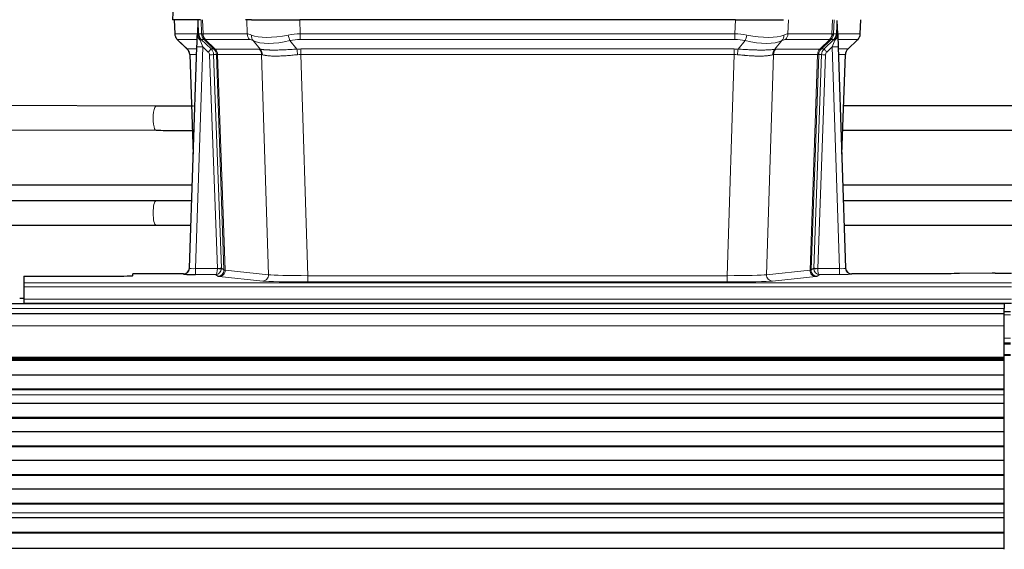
# Model space of a CAD drawing. Header units: inches. Extents: x 0 to 20790, y -12 to 14700.
# Tile 106 of 256: x 2136 to 2623, y 11920 to 12181. Entities that reach past the tile are written whole.
import ezdxf

# ---------------------------------------------------------------- set-up
doc = ezdxf.new("R2010")
doc.units = ezdxf.units.IN
doc.layers.add('1', color=7, linetype='Continuous', true_color=0xffffff)

msp = doc.modelspace()

# ---------------------------------------------------------------- linework, layer by layer
at = {"layer": '1', "color": 2, "linetype": 'Continuous', "lineweight": 25}
for p, q in [((2211.976, 12188.496), (2211.595, 12181.336)), ((2224.729, 12181.336), (2211.612, 12181.336)), ((2212.536, 12181.336), (2212.784, 12174.326)), ((2224.149, 12180.906), (2223.922, 12174.176)), ((2225.514, 12181.336), (2224.729, 12181.336)), ((2250.663, 12181.336), (2247.768, 12181.336)), ((2250.663, 12181.336), (2274.522, 12181.336)), ((2489.745, 12181.336), (2274.522, 12181.336)), ((2489.745, 12181.336), (2513.604, 12181.336)), ((2540.345, 12174.176), (2540.118, 12180.906)), ((2551.483, 12174.326), (2551.731, 12181.336)), ((2223.922, 12174.176), (2223.921, 12174.126)), ((2540.347, 12174.126), (2540.345, 12174.176)), ((2214.197, 12171.321), (2218.986, 12166.763)), ((2220.024, 12058.481), (2223.713, 12167.858)), ((2540.554, 12167.858), (2544.243, 12058.481)), ((2545.333, 12166.812), (2550.07, 12171.321)), ((2220.146, 12164.107), (2221.925, 12114.833)), ((2542.343, 12114.833), (2544.122, 12164.107)), ((2203.583, 12138.676), (2053.222, 12139.277)), ((2693.554, 12138.766), (2543.202, 12138.691)), ((2052.789, 12127.279), (2203.535, 12126.676)), ((2542.769, 12126.691), (2693.56, 12126.766)), ((2221.426, 12099.606), (2052.908, 12099.606)), ((2711.439, 12099.606), (2542.859, 12099.606)), ((2203.533, 12091.849), (2053.116, 12091.849)), ((2221.149, 12091.849), (2203.533, 12091.849)), ((2693.533, 12091.849), (2543.116, 12091.849)), ((2053.519, 12079.849), (2203.533, 12079.849)), ((2203.533, 12079.849), (2220.745, 12079.849)), ((2543.519, 12079.849), (2693.533, 12079.849)), ((2217.036, 12055.716), (2192.134, 12055.716)), ((2192.134, 12054.898), (2192.134, 12055.716)), ((2220.017, 12058.347), (2220.024, 12058.481)), ((2544.243, 12058.481), (2544.25, 12058.347)), ((2577.134, 12055.716), (2547.231, 12055.716)), ((2616.678, 12056.124), (2600.513, 12055.88)), ((2618.176, 12056.135), (2626.134, 12056.135)), ((2138.134, 12054.636), (2138.134, 12051.362)), ((2138.134, 12054.636), (2182.134, 12054.636)), ((2138.134, 12051.362), (2138.134, 12049.293)), ((2138.134, 12049.293), (2138.134, 12043.267)), ((2622.634, 12040.942), (1406.634, 12040.942)), ((2138.166, 12043.596), (2136.169, 12043.596)), ((2138.134, 12043.267), (2138.134, 12041.336)), ((2138.134, 12041.336), (2626.134, 12041.336)), ((2138.134, 12041.336), (2138.134, 12040.942)), ((2622.634, 12040.942), (2622.634, 12038.577)), ((2622.634, 12035.942), (1407.147, 12035.942)), ((2625.634, 12036.942), (2622.632, 12036.942)), ((2622.634, 12035.941), (2622.634, 12038.577)), ((2622.634, 12030.084), (2622.634, 12035.942)), ((2622.634, 12014.601), (2622.634, 12030.084)), ((2625.634, 12021.442), (2622.632, 12021.442)), ((2622.634, 12013.752), (1407.147, 12013.752)), ((2622.634, 12013.086), (1407.147, 12013.086)), ((2622.634, 12012.95), (1407.147, 12012.95)), ((2625.634, 12015.442), (2622.632, 12015.442)), ((2622.634, 12014.177), (2622.634, 12014.601)), ((2622.634, 12013.752), (2622.634, 12014.177)), ((2622.634, 12013.086), (2622.634, 12013.752)), ((2622.634, 12012.95), (2622.634, 12013.086)), ((2622.634, 12005.718), (2622.634, 12012.95)), ((2622.634, 12005.718), (1407.147, 12005.718)), ((2622.634, 11998.784), (2622.634, 12005.718)), ((2622.634, 11998.784), (1407.147, 11998.784)), ((2622.634, 11998.43), (1407.147, 11998.43)), ((2622.634, 11998.43), (2622.634, 11998.784)), ((2622.634, 11995.982), (2622.634, 11998.43)), ((2622.634, 11991.761), (2622.634, 11995.955)), ((2622.634, 11991.761), (1407.147, 11991.761)), ((2622.634, 11984.69), (2622.634, 11991.761)), ((2622.634, 11984.69), (1407.147, 11984.69)), ((2622.634, 11984.337), (1407.147, 11984.337)), ((2622.634, 11984.337), (2622.634, 11984.69)), ((2622.634, 11977.619), (2622.634, 11984.337)), ((2622.634, 11977.619), (1407.147, 11977.619)), ((2622.634, 11970.548), (2622.634, 11977.619)), ((2622.634, 11970.548), (1407.147, 11970.548)), ((2622.634, 11970.195), (1407.147, 11970.195)), ((2622.634, 11970.195), (2622.634, 11970.548)), ((2622.634, 11963.477), (2622.634, 11970.195)), ((2622.634, 11963.477), (1407.147, 11963.477)), ((2622.634, 11956.406), (2622.634, 11963.477)), ((2622.634, 11956.406), (1407.147, 11956.406)), ((2622.634, 11956.052), (1407.147, 11956.052)), ((2622.634, 11956.052), (2622.634, 11956.406)), ((2622.634, 11949.335), (2622.634, 11956.052)), ((2622.634, 11949.335), (1407.147, 11949.335)), ((2622.634, 11942.264), (2622.634, 11949.335)), ((2622.634, 11942.264), (1407.147, 11942.264)), ((2622.634, 11941.91), (1407.147, 11941.91)), ((2622.634, 11941.91), (2622.634, 11942.264)), ((2622.634, 11937.717), (2622.634, 11941.91)), ((2622.634, 11935.145), (1407.147, 11935.145)), ((2622.634, 11935.138), (1407.147, 11935.138)), ((2622.634, 11935.145), (2622.634, 11937.689)), ((2622.634, 11935.138), (2622.634, 11935.145)), ((2622.634, 11927.933), (2622.634, 11935.138)), ((2622.634, 11927.933), (1407.147, 11927.933)), ((2622.634, 11927.579), (1407.147, 11927.579)), ((2622.634, 11927.579), (2622.634, 11927.933)), ((2622.634, 11920.057), (2622.634, 11927.579)), ((2622.634, 11920.057), (1407.147, 11920.057)), ((2622.634, 11919.637), (2622.634, 11920.057))]:
    msp.add_line(p, q, dxfattribs=at)
at = {"layer": '1', "color": 110, "linetype": 'Continuous', "lineweight": 13}
for p, q in [((2211.992, 12188.493), (2211.612, 12181.336)), ((2212.552, 12181.336), (2212.8, 12174.342)), ((2225.998, 12174.342), (2225.755, 12181.336)), ((2226.54, 12181.336), (2226.784, 12174.342)), ((2248.531, 12174.342), (2248.34, 12181.336)), ((2274.522, 12181.336), (2274.713, 12174.342)), ((2489.554, 12174.342), (2489.745, 12181.336)), ((2515.927, 12181.336), (2515.736, 12174.342)), ((2537.484, 12174.342), (2537.727, 12181.336)), ((2538.512, 12181.336), (2538.269, 12174.342)), ((2551.467, 12174.342), (2551.715, 12181.336)), ((2212.8, 12174.342), (2223.928, 12174.342)), ((2224.537, 12174.342), (2225.998, 12174.342)), ((2226.784, 12174.342), (2248.531, 12174.342)), ((2274.713, 12171.605), (2274.713, 12174.342)), ((2274.713, 12174.342), (2489.554, 12174.342)), ((2489.554, 12171.605), (2489.554, 12174.342)), ((2515.736, 12174.342), (2537.484, 12174.342)), ((2538.269, 12174.342), (2539.73, 12174.342)), ((2540.339, 12174.342), (2551.467, 12174.342)), ((2223.838, 12171.605), (2214.018, 12171.605)), ((2214.113, 12171.413), (2218.927, 12166.832)), ((2226.711, 12167.862), (2223.017, 12058.32)), ((2227.217, 12171.605), (2225.782, 12171.605)), ((2225.782, 12171.605), (2230.709, 12166.855)), ((2229.321, 12165.346), (2226.711, 12167.862)), ((2232.146, 12166.849), (2227.254, 12171.593)), ((2227.8, 12171.593), (2232.746, 12166.796)), ((2249.714, 12171.605), (2227.966, 12171.605)), ((2254.983, 12166.728), (2251.49, 12171.046)), ((2269.689, 12171.046), (2273.142, 12166.778)), ((2489.554, 12171.605), (2274.713, 12171.605)), ((2491.125, 12166.778), (2494.578, 12171.046)), ((2512.777, 12171.046), (2509.284, 12166.728)), ((2536.301, 12171.605), (2514.554, 12171.605)), ((2531.521, 12166.796), (2536.467, 12171.593)), ((2537.013, 12171.593), (2532.121, 12166.849)), ((2533.558, 12166.855), (2538.485, 12171.605)), ((2537.556, 12167.862), (2534.947, 12165.346)), ((2538.485, 12171.605), (2537.051, 12171.605)), ((2541.25, 12058.32), (2537.556, 12167.862)), ((2550.249, 12171.605), (2540.429, 12171.605)), ((2545.341, 12166.832), (2550.154, 12171.413)), ((2218.939, 12166.855), (2223.679, 12166.855)), ((2223.587, 12164.12), (2220.157, 12164.12)), ((2220.157, 12164.12), (2221.931, 12115.007)), ((2233.823, 12058.416), (2229.932, 12163.979)), ((2230.709, 12166.855), (2232.121, 12166.855)), ((2231.93, 12164.12), (2235.821, 12058.557)), ((2233.339, 12164.12), (2231.93, 12164.12)), ((2232.746, 12166.796), (2254.48, 12166.796)), ((2237.049, 12057.66), (2233.339, 12164.12)), ((2233.922, 12164.076), (2237.635, 12057.546)), ((2255.662, 12164.076), (2233.928, 12164.076)), ((2259.12, 12055.299), (2255.662, 12164.076)), ((2275.055, 12166.854), (2489.212, 12166.854)), ((2275.055, 12164.116), (2275.055, 12166.854)), ((2275.055, 12164.116), (2278.529, 12054.831)), ((2489.212, 12164.116), (2275.055, 12164.116)), ((2485.739, 12054.831), (2489.212, 12164.116)), ((2489.212, 12164.116), (2489.212, 12166.854)), ((2508.605, 12164.076), (2505.147, 12055.299)), ((2530.339, 12164.076), (2508.605, 12164.076)), ((2509.787, 12166.796), (2531.521, 12166.796)), ((2526.632, 12057.546), (2530.345, 12164.076)), ((2530.928, 12164.12), (2527.218, 12057.66)), ((2528.447, 12058.557), (2532.338, 12164.12)), ((2534.335, 12163.979), (2530.444, 12058.416)), ((2532.338, 12164.12), (2530.928, 12164.12)), ((2532.146, 12166.855), (2533.558, 12166.855)), ((2540.588, 12166.855), (2545.328, 12166.855)), ((2544.11, 12164.12), (2540.68, 12164.12)), ((2542.337, 12115.007), (2544.11, 12164.12)), ((2203.608, 12138.675), (2203.583, 12138.676)), ((2217.026, 12055.583), (2217.036, 12055.716)), ((2223.017, 12058.32), (2233.822, 12058.32)), ((2223.017, 12058.32), (2223.017, 12055.426)), ((2223.017, 12055.426), (2232.859, 12055.426)), ((2234.053, 12054.554), (2232.859, 12055.426)), ((2235.821, 12058.557), (2237.049, 12057.66)), ((2237.635, 12057.546), (2259.12, 12055.299)), ((2505.147, 12055.299), (2526.632, 12057.546)), ((2527.218, 12057.66), (2528.447, 12058.557)), ((2531.408, 12055.426), (2530.214, 12054.554)), ((2530.445, 12058.32), (2541.25, 12058.32)), ((2541.25, 12055.426), (2531.408, 12055.426)), ((2541.25, 12058.32), (2541.25, 12055.426)), ((2547.231, 12055.716), (2547.241, 12055.583)), ((2138.134, 12051.362), (2626.134, 12051.362)), ((2256.211, 12052.183), (2234.726, 12054.43)), ((2278.529, 12054.831), (2485.739, 12054.831)), ((2278.529, 12054.831), (2278.529, 12051.727)), ((2485.739, 12051.727), (2278.529, 12051.727)), ((2485.739, 12054.831), (2485.739, 12051.727)), ((2529.541, 12054.43), (2508.056, 12052.183)), ((2138.134, 12049.293), (2626.134, 12049.293)), ((2138.134, 12043.267), (2626.134, 12043.267)), ((2622.634, 12038.577), (1406.634, 12038.577)), ((2625.634, 12035.419), (2622.632, 12035.419)), ((2622.634, 12030.084), (1407.147, 12030.084)), ((2625.634, 12023.979), (2622.632, 12023.979)), ((2625.634, 12020.942), (2622.632, 12020.942)), ((2622.634, 12014.601), (1407.147, 12014.601)), ((2622.634, 12014.177), (1407.147, 12014.177)), ((2625.634, 12015.942), (2622.632, 12015.942)), ((2622.634, 11995.982), (1407.147, 11995.982)), ((2622.634, 11995.955), (1407.147, 11995.955)), ((2622.634, 11937.717), (1407.147, 11937.717)), ((2622.634, 11937.689), (1407.147, 11937.689))]:
    msp.add_line(p, q, dxfattribs=at)
for centre, major_axis, ratio, start_param, end_param in [((2216.795, 12174.482), (0, 4), 0.9993908, 1.6057029, 2.3736478), ((2222.539, 12174.273), (-1.999, -0.077), 0.1036431, 2.3309857, 3.1065184), ((2223.807, 12170.821), (-1.583, -1.222), 0.0276319, 2.3426468, 3.1139303), ((2228.559, 12174.482), (-3.533, 1.889), 0.9978056, 1.1483147, 1.294815), ((2253.793, 12151.482), (-27.808, 22.856), 0.0163197, 6.2307105, 6.2626907), ((2229.994, 12174.482), (0, 4), 0.9993908, 1.6057029, 2.3736478), ((2252.643, 12184.572), (26.658, 10.191), 0.0473724, 3.1922144, 3.3375655), ((2230.031, 12174.47), (1.703, 3.619), 0.9971774, 2.0444506, 2.8128075), ((2253.793, 12151.482), (-27.661, 22.629), 0.1172119, 6.1415194, 6.1734996), ((2230.496, 12174.47), (-0.603, 3.954), 0.9772749, 1.4578558, 2.2262127), ((2230.662, 12174.482), (0, 4), 0.9702957, 1.6057029, 2.3736478), ((2275.362, 12151.482), (-27.492, 22.639), 0.1155218, 5.9182109, 6.1390417), ((2252.41, 12174.482), (0, 4), 0.9702957, 1.6057029, 2.3736478), ((2254.186, 12173.923), (1.736, 3.604), 0.8689501, 2.008197, 2.795133), ((2274.459, 12184.572), (26.677, 8.186), 0.3267204, 3.5164364, 4.4002733), ((2275.362, 12151.482), (-26.983, 1.545), 0.8452785, 4.7847941, 5.0056249), ((2269.689, 12173.923), (-0.881, 3.902), 0.2224052, 1.5615969, 2.3485329), ((2488.905, 12151.482), (26.983, 1.545), 0.8452785, 1.2775604, 1.4983912), ((2494.578, 12173.923), (-0.881, -3.902), 0.2224052, 0.7930597, 1.5799958), ((2489.808, 12184.572), (-26.677, 8.186), 0.3267204, 1.882912, 2.7667489), ((2510.081, 12173.923), (1.736, -3.604), 0.8689501, 0.3464596, 1.1333957), ((2488.905, 12151.482), (27.492, 22.639), 0.1155218, 0.1441436, 0.3649744), ((2511.858, 12174.482), (0, -4), 0.9702957, 0.7679449, 1.5358897), ((2533.605, 12174.482), (0, -4), 0.9702957, 0.7679449, 1.5358897), ((2533.771, 12174.47), (-0.603, -3.954), 0.9772749, 0.9153799, 1.6837369), ((2534.236, 12174.47), (1.703, -3.619), 0.9971774, 0.3287851, 1.0971421), ((2534.274, 12174.482), (0, -4), 0.9993908, 0.7679449, 1.5358897), ((2510.474, 12151.482), (27.661, 22.629), 0.1172121, 0.1096858, 0.141666), ((2511.625, 12184.572), (-26.658, 10.191), 0.0473724, 2.9456198, 3.0909709), ((2510.474, 12151.482), (27.808, 22.856), 0.0163197, 0.0204946, 0.0524747), ((2535.709, 12174.482), (3.533, 1.889), 0.9978057, 4.9883771, 5.1348774), ((2540.46, 12170.821), (1.583, -1.222), 0.0276319, 3.169255, 3.9405385), ((2541.728, 12174.273), (-1.999, 0.077), 0.1036431, 0.0350743, 0.8106069), ((2547.472, 12174.482), (0, 4), 0.9993908, 3.9095375, 4.6774824), ((2237.834, 12148.605), (-23.826, 22.997), 0.016839, 6.265741, 6.3949638), ((2226.711, 12167.757), (2.998, -0.101), 0.0348797, 1.5719726, 3.1427689), ((2224.393, 12170.166), (-1.388, -1.44), 0.0242285, 2.3413968, 3.1173399), ((2226.711, 12167.932), (-1.856, 4.567), 0.0053314, 0.7881854, 1.5839148), ((2251.016, 12148.605), (-23.81, 22.996), 0.0168486, 6.2337622, 6.2657424), ((2252.643, 12184.572), (25.449, 12.923), 0.0600246, 3.1865743, 3.3319254), ((2251.097, 12148.604), (-23.636, 22.829), 0.1185163, 6.1610868, 6.193067), ((2272.666, 12148.605), (-23.46, 22.829), 0.1194803, 5.9401815, 6.1610123), ((2274.459, 12184.572), (25.873, 10.634), 0.4068526, 3.4799804, 4.3638173), ((2275.362, 12148.605), (-16.721, 16.271), 0.9721633, 5.4982631, 5.7190939), ((2488.905, 12148.605), (16.721, 16.271), 0.9721633, 0.5640914, 0.7849223), ((2489.808, 12184.572), (-25.873, 10.634), 0.4068526, 1.919368, 2.8032049), ((2491.601, 12148.605), (23.46, 22.829), 0.1194803, 0.122173, 0.3430038), ((2513.17, 12148.605), (23.636, 22.829), 0.1185164, 0.0901184, 0.1220986), ((2511.625, 12184.572), (-25.449, 12.923), 0.0600246, 2.9512599, 3.096611), ((2513.251, 12148.605), (23.81, 22.997), 0.0168486, 0.0174429, 0.049423), ((2537.556, 12167.932), (1.856, 4.567), 0.0053314, 4.6992705, 5.4949999), ((2537.556, 12167.757), (2.998, 0.101), 0.0348797, 6.2820091, 7.8528054), ((2539.874, 12170.166), (1.388, -1.44), 0.0242285, 3.1658454, 3.9417885), ((2526.434, 12148.605), (23.826, 22.996), 0.016839, 6.1714068, 6.3006297), ((2243.807, 12142.837), (-24.879, 24.014), 0.016827, 6.2657537, 6.3097783), ((2216.162, 12163.977), (0, -4), 0.9993908, 1.606401, 2.3736478), ((2229.321, 12165.416), (-1.388, -1.44), 0.0242285, 1.5456675, 3.1173399), ((2227.932, 12163.908), (-1.703, 1.052), 0.998638, 3.7311375, 4.4983842), ((2229.932, 12164.049), (-1.999, -0.074), 0.0348758, 1.5695108, 3.106687), ((2227.932, 12163.977), (-2.83, 2.828), 0.9993905, 3.9625957, 4.7298425), ((2229.344, 12163.977), (0, -4), 0.9993908, 1.606401, 2.3736478), ((2256.958, 12142.838), (-24.847, 24.013), 0.0168511, 6.2432973, 6.2657507), ((2229.369, 12163.971), (-1.442, -3.731), 0.998056, 1.9750302, 2.7420583), ((2230.044, 12163.919), (-0.019, -4), 0.9702844, 1.6145674, 2.378208), ((2230.05, 12163.919), (0, -4), 0.9702957, 1.6100662, 2.3736478), ((2254.181, 12139.96), (-20.849, 24.157), 0.0182435, 6.2485255, 6.2709786), ((2278.546, 12142.687), (-24.592, 23.931), 0.1189226, 6.0865623, 6.1615802), ((2251.784, 12163.919), (0, -4), 0.9702957, 1.6100662, 2.3736478), ((2252.287, 12163.851), (-0.926, -3.891), 0.9457602, 1.8333412, 2.5978993), ((2275.85, 12139.81), (-20.559, 24.143), 0.1188179, 6.1116391, 6.1866571), ((2275.844, 12142.854), (-17.528, 16.98), 0.9676454, 5.4983407, 5.5781882), ((2273.142, 12163.9), (0.32, -3.987), 0.0824896, 1.6016287, 2.3703401), ((2275.844, 12139.977), (-2.819, 24.028), 0.8253154, 6.1813941, 6.2612416), ((2488.423, 12142.854), (17.528, 16.98), 0.9676454, 0.704997, 0.7848446), ((2488.423, 12139.977), (2.819, 24.028), 0.8253154, 0.0219437, 0.1017912), ((2491.125, 12163.9), (0.32, 3.987), 0.0824896, 0.7712526, 1.5399639), ((2511.98, 12163.851), (-0.926, 3.891), 0.9457602, 0.5436933, 1.3082514), ((2488.418, 12139.81), (20.559, 24.143), 0.1188179, 0.0965282, 0.1715462), ((2512.483, 12163.919), (0, 4), 0.9702957, 0.7679449, 1.5315264), ((2485.722, 12142.687), (24.592, 23.931), 0.1189226, 0.1216051, 0.196623), ((2534.217, 12163.919), (0, 4), 0.9702957, 0.7679449, 1.5315264), ((2534.223, 12163.919), (-0.019, 4), 0.9702844, 0.7633847, 1.5270253), ((2534.898, 12163.971), (-1.442, 3.731), 0.998056, 0.3995344, 1.1665625), ((2510.086, 12139.96), (20.849, 24.157), 0.0182435, 0.0122067, 0.0346597), ((2534.923, 12163.977), (0, 4), 0.9993908, 0.7679449, 1.5351916), ((2507.31, 12142.838), (24.848, 24.014), 0.016851, 0.0174345, 0.0398879), ((2536.335, 12163.977), (2.83, 2.828), 0.9993905, 1.5533429, 2.3205896), ((2534.335, 12164.049), (1.999, -0.074), 0.0348758, 3.1764983, 4.7136745), ((2534.947, 12165.416), (1.388, -1.44), 0.0242285, 3.1658454, 4.7375178), ((2536.335, 12163.908), (1.703, 1.052), 0.998638, 1.7848012, 2.5520479), ((2548.105, 12163.977), (0, -4), 0.9993908, 3.9095375, 4.6767843), ((2523.237, 12139.96), (20.882, 24.158), 0.0154016, 6.2548756, 6.2989002), ((2520.46, 12142.837), (24.879, 24.014), 0.016827, 6.2565923, 6.3006169), ((2203.559, 12132.676), (0.024, 6), 0.2414552, 0, 3.1421117), ((2203.533, 12085.849), (0, -6), 0.2414908, 3.1415927, 4.712389), ((2203.533, 12085.849), (0, -6), 0.2414908, 4.712389, 6.2831853), ((2217.026, 12058.582), (-2.991, 0.235), 0.9996552, 1.6492063, 3.1415821), ((2223.029, 12058.582), (3.005, 0.103), 0.0869619, 3.134501, 4.7052973), ((2232.859, 12058.425), (0.028, 3), 0.3214645, 3.1707908, 4.6805006), ((2232.859, 12058.425), (0.98, 2.84), 0.9849493, 3.4786225, 4.9883323), ((2232.823, 12058.382), (-0.606, 0.798), 0.9977278, 4.003304, 4.0990695), ((2233.822, 12058.39), (1.997, -0.118), 0.0348391, 4.7144422, 6.2458161), ((2233.823, 12058.486), (1.999, 0.074), 0.0348758, 4.7111034, 6.2482796), ((2234.053, 12057.553), (-1.769, -2.423), 0.9990158, 0.6312732, 2.2367485), ((2234.726, 12057.429), (-0.312, -2.984), 0.969741, 0.1074293, 1.71115), ((2232.823, 12058.451), (-0.383, 2.976), 0.9995815, 4.5240897, 4.6198552), ((2257.052, 12057.575), (-20.016, 0.105), 0.0266879, 0.0359631, 0.2452873), ((2256.211, 12055.182), (-0.312, -2.984), 0.969741, 0.1074293, 1.71115), ((2278.535, 12055.328), (-20.013, 0.095), 0.0248544, 0.2452138, 1.5705958), ((2485.732, 12055.328), (20.013, 0.095), 0.0248544, 4.7125895, 6.0379715), ((2508.056, 12055.182), (0.312, -2.984), 0.969741, 4.5720353, 6.175756), ((2529.541, 12057.429), (0.312, -2.984), 0.969741, 4.5720353, 6.175756), ((2507.215, 12057.575), (20.016, 0.105), 0.0266879, 6.037898, 6.2472222), ((2530.214, 12057.553), (1.769, -2.423), 0.9990158, 4.0464368, 5.6519121), ((2531.444, 12058.451), (0.383, 2.976), 0.9995818, 1.6634567, 1.7592222), ((2530.444, 12058.486), (1.999, -0.074), 0.0348758, 3.1764983, 4.7136745), ((2530.445, 12058.39), (-1.997, -0.118), 0.0348391, 0.0373692, 1.5687431), ((2531.408, 12058.425), (-0.98, 2.84), 0.9849493, 1.294853, 2.8045628), ((2531.444, 12058.382), (0.606, 0.798), 0.9977276, 2.1839457, 2.2797112), ((2531.408, 12058.425), (-0.028, 3), 0.3214645, 1.6026847, 3.1123946), ((2541.238, 12058.582), (-3.005, 0.103), 0.0869619, 1.577888, 3.1486843), ((2541.238, 12055.583), (-6.003, 0), 0.0262109, 1.5728579, 3.1436542), ((2547.241, 12058.582), (-2.991, -0.235), 0.9996552, 0.0000105, 1.4923863), ((2257.052, 12054.576), (-23.014, 0), 0.0261612, 0.0358052, 0.2451294), ((2278.535, 12052.329), (23.012, 0), 0.0261647, 3.3867297, 4.7121117), ((2485.732, 12052.329), (-23.012, 0), 0.0261647, 1.5710736, 2.8964556), ((2507.215, 12054.576), (23.014, 0), 0.0261612, 6.0380559, 6.2473801)]:
    msp.add_ellipse(centre, major_axis=major_axis, ratio=ratio, start_param=start_param, end_param=end_param, dxfattribs=at)
at = {"layer": '1', "color": 2, "linetype": 'Continuous', "lineweight": 25}
for centre, major_axis, ratio, start_param, end_param in [((2223.713, 12168.033), (0.227, 6.726), 0.0008736, 4.686473, 5.8457525), ((2540.554, 12168.033), (-0.227, 6.726), 0.0008736, 0.4374328, 1.5967123), ((2547.377, 12174.29), (3.174, -2.434), 0.9869112, 6.1322815, 6.2830018), ((2216.15, 12163.954), (3.886, 0.947), 0.998973, 6.0801535, 6.8477658), ((2241.031, 12139.96), (-20.882, 24.158), 0.0154016, 6.2674704, 6.311495), ((2548.118, 12163.954), (-3.886, 0.947), 0.998973, 5.7186048, 6.4862172), ((2223.029, 12055.583), (6.003, 0), 0.0262109, 3.1395311, 4.7103274), ((2217.037, 12058.719), (0.15, 3), 0.998739, 3.1914798, 4.7286497), ((2547.23, 12058.719), (-0.15, 3), 0.998739, 1.5545356, 3.0917055), ((2618.179, 12056.056), (-3, 0), 0.0262223, 4.7133912, 5.2365954), ((2182.134, 12054.898), (-10, 0), 0.0261859, 1.5707963, 3.1415927)]:
    msp.add_ellipse(centre, major_axis=major_axis, ratio=ratio, start_param=start_param, end_param=end_param, dxfattribs=at)
for points in [[(2224.149, 12180.906), (2224.187, 12180.909), (2224.245, 12180.917), (2224.269, 12180.924), (2224.273, 12180.928)], [(2539.994, 12180.928), (2539.998, 12180.924), (2540.023, 12180.917), (2540.08, 12180.909), (2540.118, 12180.906)]]:
    msp.add_open_spline(points, degree=3, dxfattribs=at)
at = {"layer": '1', "color": 110, "linetype": 'Continuous', "lineweight": 13}
for points, knots in [([(2224.273, 12180.928), (2224.279, 12180.793), (2224.285, 12180.657), (2224.296, 12180.386), (2224.302, 12180.25), (2224.319, 12179.841), (2224.33, 12179.568), (2224.353, 12179.021), (2224.364, 12178.747), (2224.386, 12178.199), (2224.397, 12177.924), (2224.419, 12177.374), (2224.43, 12177.099), (2224.451, 12176.549), (2224.462, 12176.273), (2224.494, 12175.446), (2224.516, 12174.894), (2224.537, 12174.342)], [0, 0, 0, 0, 0.0625, 0.0625, 0.125, 0.125, 0.25, 0.25, 0.375, 0.375, 0.5, 0.5, 0.625, 0.625, 0.75, 0.75, 1, 1, 1, 1]), ([(2539.73, 12174.342), (2539.752, 12174.894), (2539.773, 12175.446), (2539.816, 12176.548), (2539.838, 12177.099), (2539.87, 12177.924), (2539.881, 12178.199), (2539.904, 12178.747), (2539.915, 12179.022), (2539.937, 12179.569), (2539.948, 12179.842), (2539.965, 12180.25), (2539.971, 12180.386), (2539.982, 12180.657), (2539.988, 12180.793), (2539.994, 12180.928)], [0, 0, 0, 0, 0.25, 0.25, 0.5, 0.5, 0.625, 0.625, 0.75, 0.75, 0.875, 0.875, 0.9375, 0.9375, 1, 1, 1, 1]), ([(2233.922, 12164.076), (2233.771, 12164.075), (2233.649, 12164.078), (2233.461, 12164.091), (2233.396, 12164.101), (2233.36, 12164.116)], [0, 0, 0, 0, 0.5, 0.5, 1, 1, 1, 1]), ([(2254.983, 12166.728), (2255.129, 12166.708), (2255.293, 12166.686), (2255.658, 12166.639), (2255.859, 12166.615), (2256.133, 12166.585), (2256.189, 12166.579), (2256.303, 12166.567), (2256.361, 12166.561), (2256.539, 12166.544), (2256.662, 12166.532), (2257.041, 12166.498), (2257.311, 12166.476), (2257.881, 12166.437), (2258.182, 12166.419), (2258.817, 12166.388), (2259.15, 12166.374), (2259.675, 12166.358), (2259.854, 12166.353), (2260.128, 12166.347), (2260.221, 12166.346), (2260.362, 12166.343), (2260.409, 12166.342), (2260.503, 12166.341), (2260.93, 12166.335), (2261.372, 12166.332), (2262.179, 12166.334), (2263.007, 12166.343), (2263.88, 12166.362), (2264.774, 12166.387), (2265.232, 12166.403), (2265.819, 12166.425), (2265.937, 12166.43), (2266.174, 12166.439), (2266.294, 12166.444), (2266.653, 12166.459), (2266.894, 12166.47), (2267.619, 12166.503), (2268.106, 12166.526), (2269.09, 12166.576), (2269.587, 12166.601), (2270.588, 12166.653), (2271.093, 12166.679), (2272.111, 12166.73), (2272.624, 12166.755), (2273.142, 12166.778)], [0, 0, 0, 0, 0.0625, 0.0625, 0.125, 0.125, 0.140625, 0.140625, 0.15625, 0.15625, 0.1875, 0.1875, 0.25, 0.25, 0.3125, 0.3125, 0.375, 0.375, 0.40625, 0.40625, 0.421875, 0.421875, 0.4296875, 0.4296875, 0.4375, 0.5, 0.5, 0.5625, 0.625, 0.625, 0.6875, 0.6875, 0.703125, 0.703125, 0.71875, 0.71875, 0.75, 0.75, 0.8125, 0.8125, 0.875, 0.875, 0.9375, 0.9375, 1, 1, 1, 1]), ([(2273.461, 12164.05), (2272.972, 12164.005), (2272.488, 12163.96), (2271.529, 12163.871), (2271.053, 12163.827), (2270.111, 12163.742), (2269.644, 12163.701), (2268.719, 12163.623), (2268.26, 12163.586), (2267.579, 12163.536), (2267.353, 12163.52), (2267.015, 12163.498), (2266.903, 12163.49), (2266.68, 12163.476), (2266.569, 12163.469), (2266.017, 12163.436), (2265.586, 12163.414), (2264.743, 12163.377), (2263.918, 12163.35), (2263.132, 12163.339), (2262.366, 12163.338), (2261.992, 12163.342), (2261.583, 12163.351), (2261.538, 12163.352), (2261.448, 12163.355), (2261.403, 12163.356), (2261.268, 12163.36), (2261.002, 12163.369), (2260.744, 12163.38), (2260.24, 12163.405), (2259.917, 12163.427), (2259.301, 12163.476), (2259.006, 12163.505), (2258.446, 12163.568), (2258.18, 12163.603), (2257.802, 12163.659), (2257.679, 12163.679), (2257.501, 12163.708), (2257.443, 12163.719), (2257.327, 12163.739), (2257.271, 12163.749), (2256.993, 12163.801), (2256.788, 12163.844), (2256.41, 12163.93), (2256.237, 12163.973), (2256.082, 12164.015)], [0, 0, 0, 0, 0.0625, 0.0625, 0.125, 0.125, 0.1875, 0.1875, 0.25, 0.25, 0.28125, 0.28125, 0.296875, 0.296875, 0.3125, 0.3125, 0.375, 0.375, 0.4375, 0.5, 0.5, 0.5625, 0.5625, 0.5703125, 0.5703125, 0.578125, 0.578125, 0.59375, 0.625, 0.625, 0.6875, 0.6875, 0.75, 0.75, 0.8125, 0.8125, 0.84375, 0.84375, 0.859375, 0.859375, 0.875, 0.875, 0.9375, 0.9375, 1, 1, 1, 1]), ([(2508.186, 12164.015), (2508.03, 12163.973), (2507.858, 12163.93), (2507.483, 12163.845), (2507.279, 12163.802), (2506.841, 12163.72), (2506.607, 12163.68), (2506.107, 12163.606), (2505.841, 12163.571), (2505.419, 12163.523), (2505.274, 12163.507), (2505.051, 12163.486), (2504.976, 12163.479), (2504.823, 12163.465), (2504.746, 12163.459), (2504.358, 12163.427), (2504.035, 12163.406), (2503.365, 12163.372), (2502.671, 12163.346), (2501.93, 12163.338), (2501.165, 12163.339), (2500.77, 12163.344), (2500.312, 12163.355), (2500.261, 12163.356), (2500.158, 12163.358), (2500.107, 12163.36), (2499.952, 12163.364), (2499.641, 12163.374), (2499.326, 12163.386), (2498.691, 12163.413), (2498.261, 12163.436), (2497.386, 12163.488), (2496.942, 12163.518), (2496.041, 12163.584), (2495.583, 12163.62), (2494.886, 12163.678), (2494.652, 12163.699), (2494.298, 12163.73), (2494.179, 12163.74), (2493.942, 12163.761), (2493.822, 12163.772), (2493.226, 12163.826), (2492.746, 12163.87), (2491.781, 12163.96), (2491.295, 12164.005), (2490.806, 12164.05)], [0, 0, 0, 0, 0.0625, 0.0625, 0.125, 0.125, 0.1875, 0.1875, 0.25, 0.25, 0.28125, 0.28125, 0.296875, 0.296875, 0.3125, 0.3125, 0.375, 0.375, 0.4375, 0.5, 0.5, 0.5625, 0.5625, 0.5703125, 0.5703125, 0.578125, 0.578125, 0.59375, 0.625, 0.625, 0.6875, 0.6875, 0.75, 0.75, 0.8125, 0.8125, 0.84375, 0.84375, 0.859375, 0.859375, 0.875, 0.875, 0.9375, 0.9375, 1, 1, 1, 1]), ([(2491.125, 12166.778), (2491.643, 12166.755), (2492.159, 12166.73), (2493.184, 12166.679), (2493.694, 12166.652), (2494.328, 12166.62), (2494.455, 12166.613), (2494.708, 12166.6), (2494.834, 12166.594), (2495.211, 12166.574), (2495.46, 12166.562), (2496.202, 12166.524), (2496.689, 12166.501), (2497.648, 12166.457), (2498.12, 12166.438), (2499.048, 12166.402), (2499.505, 12166.387), (2500.179, 12166.368), (2500.401, 12166.363), (2500.732, 12166.355), (2500.842, 12166.353), (2501.006, 12166.35), (2501.06, 12166.349), (2501.169, 12166.347), (2501.656, 12166.339), (2502.124, 12166.334), (2502.929, 12166.333), (2503.707, 12166.337), (2504.43, 12166.353), (2505.126, 12166.375), (2505.46, 12166.388), (2505.86, 12166.408), (2505.939, 12166.412), (2506.096, 12166.421), (2506.173, 12166.425), (2506.402, 12166.439), (2506.55, 12166.448), (2506.98, 12166.478), (2507.248, 12166.5), (2507.75, 12166.545), (2507.983, 12166.568), (2508.414, 12166.616), (2508.613, 12166.64), (2508.975, 12166.686), (2509.138, 12166.708), (2509.284, 12166.728)], [0, 0, 0, 0, 0.0625, 0.0625, 0.125, 0.125, 0.140625, 0.140625, 0.15625, 0.15625, 0.1875, 0.1875, 0.25, 0.25, 0.3125, 0.3125, 0.375, 0.375, 0.40625, 0.40625, 0.421875, 0.421875, 0.4296875, 0.4296875, 0.4375, 0.5, 0.5, 0.5625, 0.625, 0.625, 0.6875, 0.6875, 0.703125, 0.703125, 0.71875, 0.71875, 0.75, 0.75, 0.8125, 0.8125, 0.875, 0.875, 0.9375, 0.9375, 1, 1, 1, 1]), ([(2530.907, 12164.116), (2530.871, 12164.101), (2530.806, 12164.091), (2530.618, 12164.078), (2530.496, 12164.075), (2530.345, 12164.076)], [0, 0, 0, 0, 0.5, 0.5, 1, 1, 1, 1])]:
    msp.add_open_spline(points, degree=3, knots=knots, dxfattribs=at)
at = {"layer": '1', "color": 2, "linetype": 'Continuous', "lineweight": 25}
for points, knots in [([(2212.797, 12174.29), (2212.794, 12174.258), (2212.773, 12173.93), (2212.92, 12173.367), (2213.161, 12172.724), (2213.404, 12172.297), (2213.576, 12172.043), (2213.675, 12171.908), (2213.716, 12171.856)], [0, 0, 0, 0, 0.0267984, 0.2769207, 0.4859555, 0.6569382, 0.8419831, 1, 1, 1, 1]), ([(2223.921, 12174.126), (2223.917, 12174.005), (2223.919, 12173.767), (2223.944, 12173.534), (2223.972, 12173.361), (2223.983, 12173.303), (2224.002, 12173.217), (2224.008, 12173.189), (2224.022, 12173.132), (2224.03, 12173.104), (2224.068, 12172.964), (2224.105, 12172.856), (2224.191, 12172.645), (2224.24, 12172.544), (2224.309, 12172.42), (2224.324, 12172.396), (2224.353, 12172.347), (2224.368, 12172.323), (2224.414, 12172.252), (2224.446, 12172.205), (2224.514, 12172.115), (2224.549, 12172.07), (2224.621, 12171.983), (2224.658, 12171.941), (2224.716, 12171.878), (2224.736, 12171.857), (2224.775, 12171.816), (2224.795, 12171.795), (2224.836, 12171.753), (2224.856, 12171.731), (2224.896, 12171.688), (2224.916, 12171.665), (2224.935, 12171.642)], [0, 0, 0, 0, 0.125, 0.25, 0.25, 0.3125, 0.3125, 0.34375, 0.34375, 0.375, 0.375, 0.5, 0.5, 0.625, 0.625, 0.65625, 0.65625, 0.6875, 0.6875, 0.75, 0.75, 0.8125, 0.8125, 0.875, 0.875, 0.90625, 0.90625, 0.9375, 0.9375, 0.96875, 0.96875, 1, 1, 1, 1]), ([(2224.537, 12174.342), (2224.539, 12174.288), (2224.543, 12174.235), (2224.551, 12174.128), (2224.557, 12174.075), (2224.576, 12173.919), (2224.593, 12173.817), (2224.635, 12173.616), (2224.659, 12173.518), (2224.715, 12173.323), (2224.747, 12173.227), (2224.8, 12173.084), (2224.819, 12173.037), (2224.858, 12172.942), (2224.879, 12172.895), (2224.944, 12172.755), (2224.99, 12172.663), (2225.091, 12172.482), (2225.145, 12172.392), (2225.261, 12172.215), (2225.323, 12172.128), (2225.39, 12172.041)], [0, 0, 0, 0, 0.0625, 0.0625, 0.125, 0.125, 0.25, 0.25, 0.375, 0.375, 0.5, 0.5, 0.5625, 0.5625, 0.625, 0.625, 0.75, 0.75, 0.875, 0.875, 1, 1, 1, 1]), ([(2538.877, 12172.041), (2538.894, 12172.063), (2538.91, 12172.084), (2538.943, 12172.128), (2538.959, 12172.15), (2539.006, 12172.216), (2539.036, 12172.26), (2539.123, 12172.393), (2539.177, 12172.482), (2539.278, 12172.664), (2539.324, 12172.756), (2539.389, 12172.896), (2539.409, 12172.943), (2539.448, 12173.037), (2539.467, 12173.085), (2539.52, 12173.228), (2539.552, 12173.324), (2539.608, 12173.518), (2539.633, 12173.617), (2539.674, 12173.817), (2539.691, 12173.919), (2539.71, 12174.075), (2539.716, 12174.128), (2539.725, 12174.235), (2539.728, 12174.288), (2539.73, 12174.342)], [0, 0, 0, 0, 0.03125, 0.03125, 0.0625, 0.0625, 0.125, 0.125, 0.25, 0.25, 0.375, 0.375, 0.4375, 0.4375, 0.5, 0.5, 0.625, 0.625, 0.75, 0.75, 0.875, 0.875, 0.9375, 0.9375, 1, 1, 1, 1]), ([(2539.332, 12171.642), (2539.351, 12171.665), (2539.371, 12171.688), (2539.411, 12171.731), (2539.432, 12171.753), (2539.472, 12171.795), (2539.492, 12171.815), (2539.531, 12171.857), (2539.551, 12171.878), (2539.608, 12171.941), (2539.646, 12171.983), (2539.718, 12172.069), (2539.753, 12172.114), (2539.82, 12172.204), (2539.852, 12172.25), (2539.898, 12172.321), (2539.913, 12172.345), (2539.943, 12172.394), (2539.957, 12172.419), (2540.027, 12172.542), (2540.076, 12172.645), (2540.162, 12172.855), (2540.199, 12172.964), (2540.237, 12173.104), (2540.245, 12173.132), (2540.259, 12173.188), (2540.265, 12173.217), (2540.284, 12173.303), (2540.295, 12173.36), (2540.323, 12173.534), (2540.348, 12173.767), (2540.351, 12174.005), (2540.347, 12174.126)], [0, 0, 0, 0, 0.03125, 0.03125, 0.0625, 0.0625, 0.09375, 0.09375, 0.125, 0.125, 0.1875, 0.1875, 0.25, 0.25, 0.3125, 0.3125, 0.34375, 0.34375, 0.375, 0.375, 0.5, 0.5, 0.625, 0.625, 0.65625, 0.65625, 0.6875, 0.6875, 0.75, 0.75, 0.875, 1, 1, 1, 1]), ([(2550.551, 12171.856), (2550.608, 12171.924), (2550.736, 12172.107), (2550.986, 12172.489), (2551.291, 12173.171), (2551.497, 12173.822), (2551.465, 12174.234), (2551.46, 12174.29)], [0, 0, 0, 0, 0.2255282, 0.4356233, 0.6511466, 0.9537437, 1, 1, 1, 1]), ([(2224.935, 12171.642), (2225.006, 12171.555), (2225.078, 12171.47), (2225.191, 12171.346), (2225.229, 12171.305), (2225.306, 12171.224), (2225.346, 12171.184), (2225.385, 12171.145)], [0, 0, 0, 0, 0.5, 0.5, 0.75, 0.75, 1, 1, 1, 1]), ([(2538.882, 12171.145), (2538.922, 12171.184), (2538.961, 12171.224), (2539.038, 12171.305), (2539.076, 12171.346), (2539.189, 12171.47), (2539.262, 12171.555), (2539.332, 12171.642)], [0, 0, 0, 0, 0.25, 0.25, 0.5, 0.5, 1, 1, 1, 1]), ([(2222.097, 12138.635), (2220.69, 12138.635), (2216.478, 12138.639), (2209.947, 12138.653), (2205.262, 12138.67), (2203.583, 12138.676)], [0, 0, 0, 0, 0.2504693, 0.7336264, 1, 1, 1, 1]), ([(2203.535, 12126.676), (2205.115, 12126.67), (2209.714, 12126.654), (2216.27, 12126.639), (2220.596, 12126.635), (2222.094, 12126.635)], [0, 0, 0, 0, 0.2504806, 0.7344652, 1, 1, 1, 1]), ([(2600.513, 12055.88), (2596.98, 12055.826), (2593.178, 12055.785), (2585.295, 12055.73), (2581.215, 12055.716), (2577.134, 12055.716)], [0, 0, 0, 0, 0.5, 0.5, 1, 1, 1, 1])]:
    msp.add_open_spline(points, degree=3, knots=knots, dxfattribs=at)
at = {"layer": '1', "color": 110, "linetype": 'Continuous', "lineweight": 13}
for points in [[(2232.146, 12166.849), (2232.181, 12166.837), (2232.316, 12166.816), (2232.577, 12166.802), (2232.741, 12166.796)], [(2531.527, 12166.796), (2531.69, 12166.802), (2531.952, 12166.816), (2532.086, 12166.837), (2532.121, 12166.849)]]:
    msp.add_open_spline(points, degree=3, dxfattribs=at)
for points, weights in [([(2232.741, 12166.796), (2232.743, 12166.796), (2232.746, 12166.796)], [0.500000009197, 0.499999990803, 0.500000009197]), ([(2233.928, 12164.076), (2233.925, 12164.076), (2233.922, 12164.076)], [0.500000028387, 0.499999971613, 0.500000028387]), ([(2530.345, 12164.076), (2530.342, 12164.076), (2530.339, 12164.076)], [0.500000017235, 0.499999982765, 0.500000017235]), ([(2531.521, 12166.796), (2531.524, 12166.796), (2531.527, 12166.796)], [0.499999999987, 0.500000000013, 0.499999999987])]:
    msp.add_rational_spline(points, weights, degree=2, dxfattribs=at)

doc.saveas('drawing.dxf')
